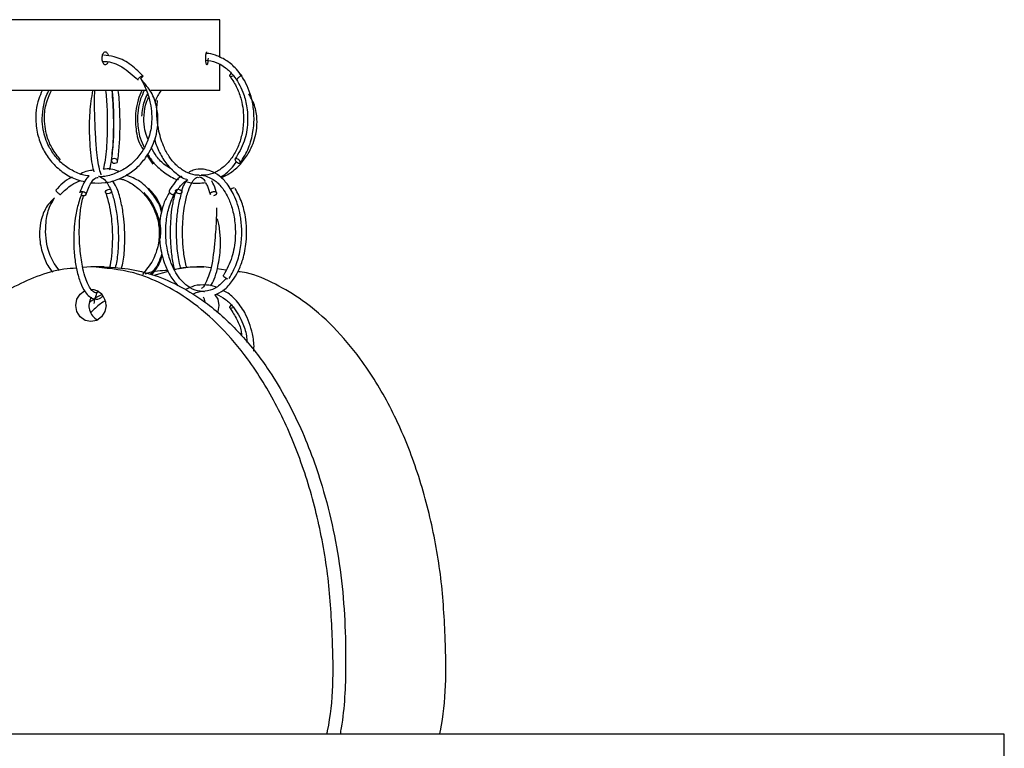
# Model space of a CAD drawing. Header units: millimetres. Extents: x 331 to 1634, y 417 to 1709.
# Tile 58 of 142: x 602 to 679, y 1016 to 1073. Entities that reach past the tile are written whole.
import ezdxf

# ---------------------------------------------------------------- set-up
doc = ezdxf.new("R2010")
doc.units = ezdxf.units.MM

msp = doc.modelspace()

# ---------------------------------------------------------------- linework, layer by layer
at = {"color": 7, "linetype": 'Continuous', "lineweight": 25}
for p, q in [((617.581, 1072.664), (484.581, 1072.664)), ((617.581, 1069.737), (617.581, 1072.664)), ((617.581, 1067.164), (617.581, 1069.178)), ((619.279, 1068.314), (619.09, 1068.478)), ((611.919, 1067.164), (598.04, 1067.164)), ((617.581, 1067.164), (612.198, 1067.164)), ((611.909, 1062.131), (612.36, 1061.429)), ((608.989, 1059.495), (609.045, 1059.49)), ((607.549, 1053.459), (606.918, 1053.403)), ((608.575, 1053.459), (607.549, 1053.459)), ((613.566, 1053.094), (612.449, 1052.789)), ((614.042, 1053.281), (615.295, 1053.459)), ((615.295, 1053.459), (616.322, 1053.459)), ((616.886, 1053.379), (616.322, 1053.459)), ((618.052, 1053.213), (617.377, 1053.309)), ((678.581, 1017.164), (423.581, 1017.164)), ((678.581, 1014.66), (678.581, 1017.164))]:
    msp.add_line(p, q, dxfattribs=at)
at = {"color": 1, "linetype": 'Continuous', "lineweight": 25, "flags": 128}
msp.add_lwpolyline([(611.25, 1067.987), (611.219, 1067.982), (611.201, 1067.989), (611.201, 1068.017), (611.218, 1068.051), (611.253, 1068.098), (611.305, 1068.153), (611.366, 1068.207), (611.427, 1068.253), (611.479, 1068.286), (611.535, 1068.311), (611.567, 1068.317), (611.567, 1068.317)], dxfattribs=at)
at = {"color": 7, "linetype": 'Continuous', "lineweight": 25, "flags": 128}
for points in [[(618.625, 1068.323), (618.574, 1068.288), (618.493, 1068.249), (618.423, 1068.234), (618.372, 1068.247), (618.35, 1068.284), (618.36, 1068.341), (618.4, 1068.408), (618.463, 1068.476), (618.47, 1068.482)], [(609.414, 1061.517), (609.506, 1061.531), (609.579, 1061.571), (609.623, 1061.629), (609.63, 1061.696), (609.599, 1061.764), (609.536, 1061.821), (609.449, 1061.858), (609.352, 1061.87), (609.26, 1061.856), (609.187, 1061.816), (609.143, 1061.758), (609.136, 1061.691), (609.167, 1061.623), (609.23, 1061.566), (609.317, 1061.529), (609.414, 1061.517)], [(619.095, 1061.517), (619.147, 1061.531), (619.171, 1061.571), (619.162, 1061.629), (619.123, 1061.696), (619.058, 1061.764), (618.979, 1061.821), (618.897, 1061.858), (618.824, 1061.87), (618.772, 1061.856), (618.749, 1061.816), (618.757, 1061.758), (618.797, 1061.691), (618.861, 1061.623), (618.94, 1061.566), (619.022, 1061.529), (619.095, 1061.517)], [(609.148, 1059.289), (609.122, 1059.253), (609.052, 1059.195), (608.963, 1059.156), (608.868, 1059.141), (608.784, 1059.154), (608.721, 1059.191), (608.69, 1059.248), (608.695, 1059.315), (608.736, 1059.383), (608.806, 1059.441), (608.895, 1059.48), (608.989, 1059.495), (608.989, 1059.495)], [(614.317, 1059.495), (614.412, 1059.483), (614.502, 1059.445), (614.573, 1059.389), (614.614, 1059.321), (614.619, 1059.253), (614.587, 1059.195), (614.524, 1059.156), (614.438, 1059.141), (614.343, 1059.154), (614.254, 1059.191), (614.183, 1059.248), (614.142, 1059.315), (614.137, 1059.383), (614.168, 1059.441), (614.232, 1059.48), (614.317, 1059.495)], [(618.201, 1052.517), (618.12, 1052.531), (618.034, 1052.571), (617.956, 1052.629), (617.898, 1052.696), (617.869, 1052.764), (617.873, 1052.821), (617.882, 1052.835)], [(608.724, 1050.459), (608.634, 1049.981), (608.38, 1049.576), (607.999, 1049.305), (607.549, 1049.209), (607.1, 1049.305), (606.718, 1049.576), (606.464, 1049.981), (606.374, 1050.459), (606.464, 1050.938), (606.718, 1051.343), (607.059, 1051.595)], [(615.474, 1051.325), (615.491, 1051.343), (615.529, 1051.382)], [(616.447, 1050.706), (616.381, 1050.938), (616.307, 1051.096)], [(617.198, 1051.291), (617.407, 1050.938), (617.496, 1050.459)], [(617.496, 1050.459), (617.407, 1049.981), (617.368, 1049.892)], [(618.625, 1050.323), (618.574, 1050.288), (618.493, 1050.249), (618.423, 1050.234), (618.372, 1050.247), (618.35, 1050.284), (618.36, 1050.341), (618.4, 1050.408), (618.463, 1050.476), (618.47, 1050.482)]]:
    msp.add_lwpolyline(points, dxfattribs=at)
at = {"color": 7, "linetype": 'Continuous', "lineweight": 25}
for centre, radius, start, end in [((618.704, 1059.188), 0.401, 93.33917, 138.43371), ((607.51, 1050.496), 1.214, 358.27456, 88.16379), ((608.681, 1050.461), 1.285, 150.38088, 241.19199)]:
    msp.add_arc(centre, radius, start, end, dxfattribs=at)
for points, knots in [([(608.88, 1069.401), (608.876, 1069.384), (608.859, 1069.317), (608.806, 1069.233), (608.728, 1069.166), (608.643, 1069.158), (608.56, 1069.206), (608.49, 1069.305), (608.441, 1069.445), (608.417, 1069.61), (608.423, 1069.781), (608.456, 1069.938), (608.515, 1070.065), (608.59, 1070.146), (608.675, 1070.173), (608.759, 1070.143), (608.832, 1070.057), (608.881, 1069.954), (608.895, 1069.876), (608.899, 1069.851)], [0, 0, 0, 0, 0.021165, 0.084429, 0.147693, 0.210956, 0.274217, 0.33748, 0.400743, 0.464007, 0.52727, 0.590531, 0.653794, 0.717058, 0.780322, 0.843584, 0.906846, 0.970109, 1, 1, 1, 1]), ([(611.582, 1068.312), (611.246, 1068.645), (610.602, 1069.284), (609.513, 1069.795), (608.814, 1069.877), (608.533, 1069.91)], [0, 0, 0, 0, 0.394412, 0.756423, 1, 1, 1, 1]), ([(616.656, 1069.664), (616.655, 1069.608), (616.653, 1069.495), (616.639, 1069.345), (616.618, 1069.232), (616.591, 1069.167), (616.561, 1069.158), (616.532, 1069.206), (616.507, 1069.305), (616.49, 1069.445), (616.481, 1069.61), (616.483, 1069.781), (616.495, 1069.939), (616.516, 1070.064), (616.542, 1070.148), (616.562, 1070.158), (616.571, 1070.163)], [0, 0, 0, 0, 0.071589, 0.143178, 0.214769, 0.28636, 0.35795, 0.429538, 0.501127, 0.572718, 0.644309, 0.715898, 0.787487, 0.859076, 0.930668, 1, 1, 1, 1]), ([(619.159, 1061.543), (619.396, 1061.918), (619.85, 1062.637), (620.186, 1063.918), (620.267, 1065.134), (620.111, 1066.503), (619.629, 1067.839), (618.844, 1068.904), (618.052, 1069.561), (617.284, 1069.897), (616.764, 1070.057), (616.52, 1070.04), (616.514, 1070.039)], [0, 0, 0, 0, 0.128063, 0.245372, 0.351989, 0.447926, 0.607227, 0.729339, 0.826367, 0.918714, 0.997989, 1, 1, 1, 1]), ([(608.457, 1069.42), (608.517, 1069.422), (609.04, 1069.441), (610.072, 1069.04), (610.812, 1068.351), (611.203, 1067.987)], [0, 0, 0, 0, 0.057964, 0.501527, 1, 1, 1, 1]), ([(616.439, 1069.53), (616.724, 1069.491), (617.273, 1069.416), (618.007, 1068.972), (618.765, 1068.244), (619.357, 1067.211), (619.708, 1065.919), (619.778, 1064.607), (619.527, 1063.115), (619.026, 1062.284), (618.76, 1061.844)], [0, 0, 0, 0, 0.108801, 0.209771, 0.304807, 0.463159, 0.570112, 0.695295, 0.838614, 1, 1, 1, 1]), ([(611.567, 1068.317), (611.574, 1068.316), (611.589, 1068.312), (611.589, 1068.287), (611.569, 1068.248), (611.534, 1068.201), (611.483, 1068.146), (611.441, 1068.11), (611.42, 1068.092)], [0, 0, 0, 0, 0.1494295, 0.3384394, 0.4878581, 0.6526333, 0.8263167, 1, 1, 1, 1]), ([(618.369, 1068.249), (618.561, 1067.965), (618.923, 1067.427), (619.326, 1066.271), (619.473, 1064.994), (619.316, 1063.731), (618.996, 1062.741), (618.529, 1061.904), (617.922, 1061.228), (617.215, 1060.774), (616.6, 1060.555), (616.233, 1060.576), (616.127, 1060.582)], [0, 0, 0, 0, 0.105998, 0.200515, 0.354262, 0.463136, 0.559691, 0.658461, 0.758754, 0.858944, 0.959023, 1, 1, 1, 1]), ([(619.265, 1068.317), (619.255, 1068.316), (619.234, 1068.312), (619.186, 1068.287), (619.127, 1068.248), (619.067, 1068.201), (619.006, 1068.146), (618.955, 1068.093), (618.933, 1068.064), (618.923, 1068.05)], [0, 0, 0, 0, 0.12998, 0.294388, 0.424359, 0.567687, 0.718764, 0.869841, 1, 1, 1, 1]), ([(619.258, 1068.249), (619.259, 1068.25), (619.271, 1068.265), (619.282, 1068.29), (619.286, 1068.314), (619.271, 1068.316), (619.265, 1068.317)], [0, 0, 0, 0, 0.02516, 0.323729, 0.701409, 1, 1, 1, 1]), ([(607.575, 1059.987), (607.936, 1059.974), (608.671, 1059.947), (609.744, 1060.256), (610.709, 1060.786), (611.504, 1061.509), (612.207, 1062.482), (612.647, 1063.599), (612.804, 1064.803), (612.694, 1065.92), (612.307, 1067.036), (611.796, 1067.629), (611.553, 1067.911)], [0, 0, 0, 0, 0.097853, 0.199234, 0.298546, 0.391783, 0.482315, 0.612351, 0.696883, 0.793693, 0.901806, 1, 1, 1, 1]), ([(611.404, 1068.138), (611.577, 1067.818), (611.912, 1067.201), (612.242, 1065.974), (612.339, 1064.687), (612.067, 1063.438), (611.608, 1062.473), (610.973, 1061.669), (610.171, 1061.025), (609.246, 1060.624), (608.55, 1060.441), (608.184, 1060.47), (608.15, 1060.473)], [0, 0, 0, 0, 0.108017, 0.208368, 0.367906, 0.479651, 0.578666, 0.680073, 0.783155, 0.886283, 0.989381, 1, 1, 1, 1]), ([(603.768, 1067.164), (603.668, 1066.947), (603.321, 1066.193), (603.201, 1064.892), (603.431, 1063.506), (603.893, 1062.413), (604.556, 1061.479), (605.421, 1060.734), (606.293, 1060.246), (606.884, 1060.132), (607.107, 1060.088)], [0, 0, 0, 0, 0.079186, 0.27559, 0.414614, 0.53801, 0.66445, 0.793111, 0.921898, 1, 1, 1, 1]), ([(607.418, 1060.523), (607.364, 1060.526), (606.978, 1060.547), (606.295, 1060.819), (605.455, 1061.328), (604.772, 1062.014), (604.182, 1062.924), (603.834, 1063.946), (603.731, 1065.045), (603.862, 1066.06), (604.058, 1066.814), (604.29, 1067.144), (604.304, 1067.164)], [0, 0, 0, 0, 0.019658, 0.141245, 0.260424, 0.372391, 0.481187, 0.637729, 0.739872, 0.857748, 0.991305, 1, 1, 1, 1]), ([(605.197, 1061.774), (604.962, 1062.062), (604.518, 1062.605), (604.036, 1063.764), (603.874, 1065.045), (604.06, 1066.28), (604.356, 1066.9), (604.482, 1067.164)], [0, 0, 0, 0, 0.194829, 0.367092, 0.64256, 0.847568, 1, 1, 1, 1]), ([(607.682, 1067.164), (607.635, 1066.891), (607.492, 1066.07), (607.4, 1064.727), (607.433, 1063.38), (607.513, 1062.294), (607.625, 1061.417), (607.732, 1061.015), (607.78, 1060.839)], [0, 0, 0, 0, 0.121578, 0.366821, 0.537094, 0.695281, 0.866244, 1, 1, 1, 1]), ([(608.353, 1060.615), (608.357, 1060.606), (608.366, 1060.584), (608.212, 1061.006), (608.091, 1061.686), (607.978, 1062.647), (607.907, 1063.746), (607.855, 1064.887), (607.832, 1065.926), (607.832, 1066.73), (607.858, 1067.108), (607.862, 1067.164)], [0, 0, 0, 0, 0.100063, 0.23946, 0.367336, 0.481644, 0.637874, 0.737549, 0.850883, 0.97789, 1, 1, 1, 1]), ([(608.694, 1067.164), (608.717, 1066.944), (608.792, 1066.222), (608.834, 1064.982), (608.817, 1063.675), (608.755, 1062.626), (608.659, 1061.766), (608.566, 1061.232), (608.518, 1061.069), (608.512, 1061.05)], [0, 0, 0, 0, 0.103996, 0.341748, 0.510241, 0.662738, 0.822664, 0.979571, 1, 1, 1, 1]), ([(608.996, 1060.989), (609.007, 1061.021), (609.08, 1061.241), (609.168, 1061.844), (609.274, 1062.834), (609.324, 1063.939), (609.324, 1065.111), (609.288, 1066.167), (609.225, 1066.835), (609.194, 1067.164)], [0, 0, 0, 0, 0.028725, 0.192286, 0.341046, 0.5504, 0.687694, 0.846591, 1, 1, 1, 1]), ([(609.189, 1067.164), (609.191, 1067.151), (609.24, 1066.831), (609.288, 1065.951), (609.332, 1064.608), (609.292, 1063.05), (609.19, 1062.189), (609.136, 1061.735)], [0, 0, 0, 0, 0.008192, 0.207937, 0.439909, 0.703965, 1, 1, 1, 1]), ([(609.629, 1061.652), (609.677, 1062.041), (609.769, 1062.784), (609.822, 1064.115), (609.812, 1065.348), (609.77, 1066.399), (609.703, 1066.94), (609.675, 1067.164)], [0, 0, 0, 0, 0.251326, 0.480111, 0.686465, 0.870366, 1, 1, 1, 1]), ([(611.522, 1067.164), (611.413, 1066.923), (611.181, 1066.41), (610.998, 1065.452), (611.008, 1064.259), (611.195, 1063.2), (611.546, 1062.689), (611.619, 1062.582)], [0, 0, 0, 0, 0.166625, 0.354055, 0.604309, 0.917143, 1, 1, 1, 1]), ([(611.702, 1067.164), (611.6, 1066.948), (611.242, 1066.194), (611.118, 1064.898), (611.29, 1063.602), (611.576, 1062.973), (611.688, 1062.727)], [0, 0, 0, 0, 0.156702, 0.546358, 0.822174, 1, 1, 1, 1]), ([(611.511, 1065.16), (611.549, 1065.556), (611.608, 1066.165), (611.868, 1066.707), (611.958, 1066.896)], [0, 0, 0, 0, 0.650559, 1, 1, 1, 1]), ([(611.99, 1063.363), (611.896, 1063.608), (611.694, 1064.129), (611.657, 1065.041), (611.727, 1065.914), (611.944, 1066.437), (612.029, 1066.644)], [0, 0, 0, 0, 0.234089, 0.497157, 0.800741, 1, 1, 1, 1]), ([(612.982, 1067.137), (612.816, 1066.891), (612.619, 1066.599), (612.548, 1066.249), (612.537, 1066.193)], [0, 0, 0, 0, 0.839786, 1, 1, 1, 1]), ([(617.678, 1060.376), (617.958, 1060.516), (618.546, 1060.811), (619.282, 1061.513), (619.976, 1062.484), (620.388, 1063.597), (620.505, 1064.801), (620.373, 1065.898), (620.018, 1066.566), (619.841, 1066.898)], [0, 0, 0, 0, 0.125104, 0.262466, 0.395858, 0.58795, 0.71338, 0.857597, 1, 1, 1, 1]), ([(615.969, 1060.586), (615.868, 1060.584), (615.507, 1060.577), (614.907, 1060.821), (614.232, 1061.282), (613.674, 1061.928), (613.179, 1062.805), (612.749, 1064.149), (612.624, 1065.436), (612.716, 1066.22), (612.734, 1066.379)], [0, 0, 0, 0, 0.050005, 0.179051, 0.305665, 0.424773, 0.540592, 0.707095, 0.940869, 1, 1, 1, 1]), ([(612.502, 1063.432), (612.506, 1063.404), (612.563, 1063.012), (612.882, 1062.315), (613.423, 1061.405), (614.154, 1060.718), (614.702, 1060.333), (615.003, 1060.264), (615.005, 1060.264)], [0, 0, 0, 0, 0.018574, 0.256445, 0.500516, 0.749166, 0.998427, 1, 1, 1, 1]), ([(611.966, 1062.21), (612.119, 1061.971), (612.478, 1061.405), (613.283, 1060.749), (613.95, 1060.322), (614.334, 1060.233), (614.358, 1060.228)], [0, 0, 0, 0, 0.2622, 0.619065, 0.976282, 1, 1, 1, 1]), ([(613.894, 1061.009), (613.698, 1061.122), (613.236, 1061.391), (612.661, 1061.983), (612.364, 1062.495), (612.226, 1062.73)], [0, 0, 0, 0, 0.2837211, 0.6696622, 1, 1, 1, 1]), ([(617.597, 1060.458), (617.623, 1060.468), (617.932, 1060.59), (618.382, 1060.98), (618.727, 1061.436), (618.866, 1061.62)], [0, 0, 0, 0, 0.051353, 0.617995, 1, 1, 1, 1]), ([(607.418, 1060.523), (607.355, 1060.469), (607.067, 1060.223), (606.855, 1059.666), (606.69, 1059.232)], [0, 0, 0, 0, 0.218725, 1, 1, 1, 1]), ([(607.75, 1060.961), (607.588, 1060.952), (607.242, 1060.933), (606.93, 1060.778), (606.764, 1060.695)], [0, 0, 0, 0, 0.467587, 1, 1, 1, 1]), ([(609.72, 1060.869), (609.698, 1060.88), (609.334, 1061.058), (608.898, 1061.095), (608.517, 1061.05), (608.512, 1061.05)], [0, 0, 0, 0, 0.059861, 0.988977, 1, 1, 1, 1]), ([(613.037, 1057.712), (613.005, 1057.848), (612.886, 1058.35), (612.324, 1059.179), (611.476, 1060.128), (610.658, 1060.451), (610.281, 1060.6)], [0, 0, 0, 0, 0.099982, 0.368816, 0.708703, 1, 1, 1, 1]), ([(618.297, 1052.556), (618.505, 1052.929), (618.904, 1053.644), (619.214, 1054.919), (619.308, 1056.128), (619.207, 1057.49), (618.836, 1058.82), (618.209, 1059.887), (617.564, 1060.543), (616.923, 1060.916), (616.236, 1061.074), (615.628, 1061.073), (615.254, 1060.851), (615.128, 1060.777)], [0, 0, 0, 0, 0.1105416, 0.2117694, 0.3037535, 0.3865194, 0.5239806, 0.629434, 0.7133579, 0.7933833, 0.8621521, 0.9536602, 1, 1, 1, 1]), ([(615.977, 1060.548), (615.979, 1060.549), (616.185, 1060.617), (616.609, 1060.478), (617.23, 1060.183), (617.754, 1059.638), (618.189, 1058.942), (618.528, 1058.112), (618.772, 1057.002), (618.812, 1055.645), (618.566, 1054.12), (618.116, 1053.276), (617.879, 1052.831)], [0, 0, 0, 0, 0.00067, 0.098455, 0.195825, 0.304004, 0.3794, 0.471091, 0.579071, 0.703282, 0.843624, 1, 1, 1, 1]), ([(606.103, 1060.423), (606.064, 1060.408), (605.557, 1060.205), (605.172, 1059.791), (604.816, 1059.409)], [0, 0, 0, 0, 0.0759442, 1, 1, 1, 1]), ([(605.189, 1059.076), (605.464, 1059.353), (605.923, 1059.814), (606.512, 1060.071), (606.747, 1060.174)], [0, 0, 0, 0, 0.6017543, 1, 1, 1, 1]), ([(607.161, 1059.067), (607.297, 1059.413), (607.534, 1060.014), (607.882, 1060.401), (608.056, 1060.409), (608.116, 1060.412)], [0, 0, 0, 0, 0.469857, 0.816895, 1, 1, 1, 1]), ([(608.298, 1060.444), (608.429, 1060.372), (608.718, 1060.216), (609.122, 1059.442), (609.429, 1058.397), (609.604, 1057.345), (609.689, 1056.264), (609.687, 1055.135), (609.611, 1054.09), (609.48, 1053.56), (609.436, 1053.381)], [0, 0, 0, 0, 0.144315, 0.315843, 0.446285, 0.574804, 0.670872, 0.788894, 0.928703, 1, 1, 1, 1]), ([(609.933, 1053.335), (609.978, 1053.516), (610.116, 1054.08), (610.189, 1055.192), (610.184, 1056.391), (610.086, 1057.522), (609.89, 1058.61), (609.604, 1059.611), (609.329, 1059.997), (609.216, 1060.157)], [0, 0, 0, 0, 0.086473, 0.268633, 0.42065, 0.542495, 0.703663, 0.877807, 1, 1, 1, 1]), ([(609.759, 1060.311), (609.866, 1060.289), (610.3, 1060.203), (611.049, 1059.731), (612.038, 1058.837), (612.673, 1057.6), (612.901, 1056.302), (612.819, 1055.139), (612.413, 1053.91), (611.848, 1053.226), (611.554, 1052.87)], [0, 0, 0, 0, 0.036301, 0.146354, 0.285497, 0.473691, 0.586768, 0.712204, 0.849945, 1, 1, 1, 1]), ([(614.592, 1060.496), (614.585, 1060.493), (614.206, 1060.297), (613.923, 1059.827), (613.644, 1059.365)], [0, 0, 0, 0, 0.0175496, 1, 1, 1, 1]), ([(614.079, 1059.119), (614.245, 1059.378), (614.544, 1059.848), (614.922, 1060.121), (615.091, 1060.244)], [0, 0, 0, 0, 0.55113, 1, 1, 1, 1]), ([(614.921, 1060.093), (614.835, 1059.947), (614.699, 1059.716), (614.615, 1059.371), (614.584, 1059.243)], [0, 0, 0, 0, 0.63215, 1, 1, 1, 1]), ([(614.995, 1053.417), (614.971, 1053.499), (614.859, 1053.882), (614.748, 1054.705), (614.671, 1055.767), (614.682, 1057.03), (614.824, 1058.298), (615.11, 1059.396), (615.437, 1060.098), (615.714, 1060.441), (615.873, 1060.421), (615.926, 1060.415)], [0, 0, 0, 0, 0.032323, 0.149504, 0.258351, 0.358755, 0.530785, 0.662097, 0.785017, 0.928643, 1, 1, 1, 1]), ([(614.911, 1060.095), (615.062, 1060.053), (615.567, 1059.913), (616.091, 1059.966), (616.458, 1060.004)], [0, 0, 0, 0, 0.298164, 1, 1, 1, 1]), ([(615.982, 1060.417), (616.016, 1060.423), (616.143, 1060.442), (616.298, 1060.3), (616.403, 1060.106), (616.405, 1060.103)], [0, 0, 0, 0, 0.263029, 0.986918, 1, 1, 1, 1]), ([(616.458, 1060.004), (616.51, 1059.916), (616.648, 1059.683), (616.766, 1059.309), (616.84, 1059.076)], [0, 0, 0, 0, 0.377905, 1, 1, 1, 1]), ([(617.297, 1059.279), (617.218, 1059.532), (617.116, 1059.861), (616.976, 1060.083), (616.944, 1060.134)], [0, 0, 0, 0, 0.76903, 1, 1, 1, 1]), ([(604.814, 1059.403), (604.817, 1059.395), (604.823, 1059.38), (604.855, 1059.34), (604.898, 1059.294), (604.955, 1059.239), (605.003, 1059.196), (605.029, 1059.176), (605.034, 1059.171)], [0, 0, 0, 0, 0.21033, 0.376603, 0.559965, 0.753239, 0.946514, 1, 1, 1, 1]), ([(606.887, 1059.316), (606.768, 1058.984), (606.544, 1058.359), (606.278, 1057.032), (606.173, 1055.62), (606.263, 1054.251), (606.444, 1053.143), (606.718, 1052.206), (607.053, 1051.537), (607.424, 1051.12), (607.855, 1050.926), (608.226, 1050.943), (608.435, 1051.151), (608.485, 1051.201)], [0, 0, 0, 0, 0.098906, 0.186619, 0.327069, 0.425108, 0.516772, 0.615958, 0.71302, 0.789739, 0.867279, 0.967732, 1, 1, 1, 1]), ([(608.137, 1051.533), (608.115, 1051.515), (607.987, 1051.41), (607.768, 1051.479), (607.523, 1051.736), (607.275, 1052.178), (607.064, 1052.751), (606.853, 1053.611), (606.708, 1054.672), (606.641, 1055.8), (606.647, 1056.844), (606.736, 1057.976), (606.885, 1058.636), (606.964, 1058.983)], [0, 0, 0, 0, 0.024203, 0.139709, 0.239758, 0.314636, 0.392465, 0.480158, 0.606959, 0.688113, 0.780655, 0.884559, 1, 1, 1, 1]), ([(606.692, 1059.231), (606.695, 1059.238), (606.701, 1059.26), (606.736, 1059.29), (606.791, 1059.314), (606.841, 1059.316), (606.862, 1059.317)], [0, 0, 0, 0, 0.1386, 0.402425, 0.736156, 1, 1, 1, 1]), ([(607.155, 1059.057), (607.153, 1059.053), (607.148, 1059.036), (607.115, 1059.009), (607.059, 1058.986), (606.99, 1058.979), (606.914, 1058.987), (606.864, 1059.006), (606.836, 1059.017)], [0, 0, 0, 0, 0.045313, 0.217948, 0.436327, 0.608974, 0.781622, 1, 1, 1, 1]), ([(608.705, 1059.211), (608.795, 1058.923), (608.966, 1058.379), (609.162, 1057.204), (609.244, 1055.897), (609.181, 1054.607), (609.093, 1053.812), (609.009, 1053.478), (608.994, 1053.421)], [0, 0, 0, 0, 0.180962, 0.342524, 0.605669, 0.79242, 0.964561, 1, 1, 1, 1]), ([(611.662, 1059.235), (611.903, 1058.952), (612.358, 1058.416), (612.838, 1057.268), (613.035, 1056.303), (612.92, 1055.703), (612.906, 1055.634)], [0, 0, 0, 0, 0.283382, 0.53585, 0.946183, 1, 1, 1, 1]), ([(613.078, 1057.854), (613.013, 1058.05), (612.797, 1058.704), (612.338, 1059.223), (612.017, 1059.587)], [0, 0, 0, 0, 0.29937, 1, 1, 1, 1]), ([(613.656, 1059.258), (613.513, 1059.008), (613.235, 1058.524), (612.93, 1057.405), (612.817, 1056.055), (612.973, 1054.721), (613.271, 1053.667), (613.686, 1052.732), (614.104, 1052.244), (614.322, 1051.988)], [0, 0, 0, 0, 0.123793, 0.23981, 0.444655, 0.605382, 0.719564, 0.85353, 1, 1, 1, 1]), ([(618.103, 1052.605), (617.873, 1052.351), (617.42, 1051.853), (616.633, 1051.537), (615.834, 1051.544), (615.096, 1051.89), (614.502, 1052.458), (614.049, 1053.146), (613.674, 1053.989), (613.361, 1055.243), (613.336, 1056.685), (613.59, 1058.124), (613.901, 1058.841), (614.067, 1059.226)], [0, 0, 0, 0, 0.096704, 0.189718, 0.281304, 0.37301, 0.456063, 0.521451, 0.589172, 0.678196, 0.811315, 0.898485, 1, 1, 1, 1]), ([(613.654, 1059.377), (613.653, 1059.376), (613.64, 1059.368), (613.634, 1059.34), (613.634, 1059.3), (613.652, 1059.27), (613.659, 1059.258)], [0, 0, 0, 0, 0.031679, 0.370178, 0.743466, 1, 1, 1, 1]), ([(614.141, 1059.38), (614.057, 1059.077), (613.896, 1058.494), (613.73, 1057.24), (613.686, 1055.848), (613.805, 1054.48), (613.925, 1053.658), (614.031, 1053.318), (614.042, 1053.281)], [0, 0, 0, 0, 0.179623, 0.345171, 0.61276, 0.801624, 0.978678, 1, 1, 1, 1]), ([(614.075, 1059.115), (614.08, 1059.124), (614.092, 1059.145), (614.09, 1059.181), (614.076, 1059.206), (614.072, 1059.213)], [0, 0, 0, 0, 0.348508, 0.80394, 1, 1, 1, 1]), ([(614.536, 1053.351), (614.503, 1053.472), (614.367, 1053.972), (614.25, 1054.894), (614.193, 1056.032), (614.22, 1057.094), (614.343, 1058.235), (614.516, 1058.88), (614.606, 1059.22)], [0, 0, 0, 0, 0.070882, 0.295068, 0.43956, 0.60531, 0.792168, 1, 1, 1, 1]), ([(616.844, 1059.075), (616.84, 1059.082), (616.83, 1059.106), (616.839, 1059.153), (616.872, 1059.207), (616.924, 1059.253), (616.992, 1059.29), (617.068, 1059.314), (617.119, 1059.316), (617.142, 1059.317)], [0, 0, 0, 0, 0.076117, 0.23658, 0.397043, 0.549276, 0.687321, 0.861945, 1, 1, 1, 1]), ([(617.142, 1059.317), (617.164, 1059.316), (617.213, 1059.312), (617.27, 1059.287), (617.31, 1059.248), (617.327, 1059.201), (617.319, 1059.146), (617.286, 1059.092), (617.233, 1059.046), (617.166, 1059.008), (617.113, 1058.995), (617.084, 1058.987)], [0, 0, 0, 0, 0.099407, 0.225145, 0.324546, 0.434162, 0.549704, 0.665246, 0.774862, 0.874262, 1, 1, 1, 1]), ([(617.191, 1051.283), (617.421, 1051.389), (617.929, 1051.623), (618.535, 1052.305), (619.032, 1053.128), (619.418, 1054.127), (619.703, 1055.566), (619.649, 1057.128), (619.303, 1058.552), (618.953, 1059.21), (618.767, 1059.558)], [0, 0, 0, 0, 0.102743, 0.226585, 0.319211, 0.422479, 0.559607, 0.750486, 0.868003, 1, 1, 1, 1]), ([(604.712, 1058.824), (604.543, 1058.658), (604.115, 1058.24), (603.732, 1057.393), (603.541, 1056.454), (603.55, 1055.425), (603.805, 1054.37), (604.184, 1053.51), (604.51, 1053.132), (604.591, 1053.038)], [0, 0, 0, 0, 0.11158, 0.282168, 0.43374, 0.564608, 0.764313, 0.941549, 1, 1, 1, 1]), ([(605.106, 1053.178), (604.961, 1053.357), (604.532, 1053.89), (604.047, 1055.156), (603.979, 1056.673), (604.237, 1057.984), (604.568, 1058.561), (604.699, 1058.791)], [0, 0, 0, 0, 0.11527, 0.343263, 0.665794, 0.867368, 1, 1, 1, 1]), ([(617.32, 1058.034), (617.315, 1057.778), (617.3, 1056.981), (617.174, 1055.329), (617.001, 1053.65), (616.638, 1052.528), (616.364, 1051.925), (616.198, 1051.813), (616.143, 1051.775)], [0, 0, 0, 0, 0.106439, 0.332177, 0.624871, 0.775956, 0.925565, 1, 1, 1, 1]), ([(616.857, 1051.974), (616.956, 1052.141), (617.169, 1052.5), (617.425, 1053.438), (617.632, 1054.562), (617.634, 1055.746), (617.539, 1056.58), (617.436, 1057.058), (617.405, 1057.203)], [0, 0, 0, 0, 0.150763, 0.325625, 0.578894, 0.739987, 0.92126, 1, 1, 1, 1]), ([(612.172, 1052.865), (612.36, 1053.085), (612.758, 1053.552), (612.964, 1054.135), (613.073, 1054.443)], [0, 0, 0, 0, 0.470662, 1, 1, 1, 1]), ([(612.28, 1052.835), (612.493, 1053.106), (612.858, 1053.569), (613.025, 1054.133), (613.094, 1054.367)], [0, 0, 0, 0, 0.586172, 1, 1, 1, 1]), ([(606.427, 1053.359), (606.099, 1053.338), (605.049, 1053.269), (603.333, 1052.747), (601.343, 1051.833), (599.494, 1050.659), (598.441, 1049.635), (597.927, 1049.136)], [0, 0, 0, 0, 0.1028554, 0.3296399, 0.5536469, 0.7824656, 1, 1, 1, 1]), ([(625.906, 1017.164), (625.923, 1017.246), (626.434, 1019.634), (626.412, 1023.741), (626.081, 1029.287), (625.231, 1034.018), (623.911, 1038.499), (622.108, 1042.656), (620.012, 1046.083), (617.69, 1048.833), (615.455, 1050.779), (613.155, 1052.161), (610.595, 1053.21), (608.671, 1053.368), (607.549, 1053.459)], [0, 0, 0, 0, 0.005532, 0.15986, 0.2643, 0.369033, 0.473348, 0.570315, 0.667157, 0.739158, 0.811057, 0.866685, 0.922256, 1, 1, 1, 1]), ([(608.575, 1053.459), (609.289, 1053.421), (610.717, 1053.343), (612.807, 1052.749), (614.792, 1051.832), (616.966, 1050.403), (619.19, 1048.349), (621.646, 1045.227), (623.852, 1041.245), (625.849, 1035.849), (627.179, 1029.528), (627.443, 1023.198), (627.273, 1019.055), (626.957, 1017.324), (626.928, 1017.164)], [0, 0, 0, 0, 0.049564, 0.099149, 0.149323, 0.199533, 0.276144, 0.352878, 0.464524, 0.576349, 0.730562, 0.884891, 0.989329, 1, 1, 1, 1]), ([(611.775, 1052.91), (611.84, 1052.936), (612.39, 1053.16), (612.987, 1053.184), (613.515, 1053.206)], [0, 0, 0, 0, 0.117068, 1, 1, 1, 1]), ([(616.322, 1053.459), (615.612, 1053.453), (614.839, 1053.446), (614.099, 1053.239), (614.039, 1053.222)], [0, 0, 0, 0, 0.918977, 1, 1, 1, 1]), ([(634.678, 1017.164), (634.696, 1017.246), (635.206, 1019.634), (635.185, 1023.741), (634.854, 1029.287), (634.003, 1034.018), (632.683, 1038.499), (630.88, 1042.655), (628.784, 1046.084), (626.462, 1048.831), (624.229, 1050.788), (621.923, 1052.135), (620.222, 1052.934), (619.201, 1053.055), (618.975, 1053.082)], [0, 0, 0, 0, 0.0058973, 0.1704312, 0.2817764, 0.393435, 0.5046486, 0.608027, 0.7112725, 0.7880352, 0.8646878, 0.923994, 0.9832407, 1, 1, 1, 1]), ([(608.116, 1051.589), (608.092, 1051.559), (607.995, 1051.436), (607.875, 1051.09), (607.799, 1050.745), (607.77, 1050.615)], [0, 0, 0, 0, 0.1695399, 0.6867252, 1, 1, 1, 1]), ([(617.29, 1051.874), (617.273, 1051.882), (617.032, 1051.997), (616.452, 1052.06), (615.652, 1052.063), (615.133, 1051.8), (614.912, 1051.689)], [0, 0, 0, 0, 0.021971, 0.317047, 0.709583, 1, 1, 1, 1]), ([(615.535, 1051.377), (615.803, 1051.489), (616.088, 1051.608), (616.372, 1051.544), (616.388, 1051.541)], [0, 0, 0, 0, 0.943366, 1, 1, 1, 1]), ([(617.298, 1051.342), (617.54, 1051.22), (618.014, 1050.98), (618.767, 1050.238), (619.341, 1049.21), (619.657, 1048.216), (619.674, 1047.717), (619.678, 1047.589)], [0, 0, 0, 0, 0.19902, 0.390705, 0.710098, 0.925819, 1, 1, 1, 1]), ([(620.214, 1046.913), (620.221, 1047), (620.257, 1047.448), (620.093, 1048.504), (619.635, 1049.844), (618.839, 1050.892), (618.233, 1051.442), (617.886, 1051.595), (617.817, 1051.626)], [0, 0, 0, 0, 0.0441221, 0.2279792, 0.5332708, 0.76729, 0.953237, 1, 1, 1, 1]), ([(607.443, 1050.691), (607.504, 1050.744), (607.789, 1050.998), (608.125, 1051.171), (608.39, 1051.308)], [0, 0, 0, 0, 0.212231, 1, 1, 1, 1]), ([(608.666, 1050.827), (608.536, 1050.746), (608.12, 1050.489), (607.77, 1050.135), (607.53, 1049.892)], [0, 0, 0, 0, 0.312915, 1, 1, 1, 1]), ([(618.369, 1050.249), (618.556, 1049.964), (618.91, 1049.425), (619.223, 1048.671), (619.262, 1048.219), (619.273, 1048.1)], [0, 0, 0, 0, 0.4526602, 0.8562954, 1, 1, 1, 1])]:
    msp.add_open_spline(points, degree=3, knots=knots, dxfattribs=at)
at = {"color": 1, "linetype": 'Continuous', "lineweight": 25}
for points, knots in [([(605.034, 1059.171), (605.048, 1059.16), (605.079, 1059.135), (605.126, 1059.101), (605.164, 1059.079), (605.184, 1059.072), (605.186, 1059.076), (605.187, 1059.077)], [0, 0, 0, 0, 0.177984, 0.405848, 0.694088, 0.921968, 1, 1, 1, 1]), ([(606.862, 1059.317), (606.885, 1059.316), (606.936, 1059.312), (607.011, 1059.287), (607.079, 1059.248), (607.131, 1059.201), (607.163, 1059.146), (607.173, 1059.095), (607.16, 1059.068), (607.155, 1059.057)], [0, 0, 0, 0, 0.132761, 0.300686, 0.433437, 0.579832, 0.734141, 0.88845, 1, 1, 1, 1]), ([(613.659, 1059.258), (613.662, 1059.252), (613.673, 1059.227), (613.715, 1059.185), (613.775, 1059.139), (613.846, 1059.101), (613.917, 1059.079), (613.983, 1059.072), (614.036, 1059.081), (614.068, 1059.097), (614.075, 1059.113), (614.075, 1059.115)], [0, 0, 0, 0, 0.048413, 0.187523, 0.319499, 0.439175, 0.59056, 0.710245, 0.829929, 0.981315, 1, 1, 1, 1])]:
    msp.add_open_spline(points, degree=3, knots=knots, dxfattribs=at)

doc.saveas('drawing.dxf')
